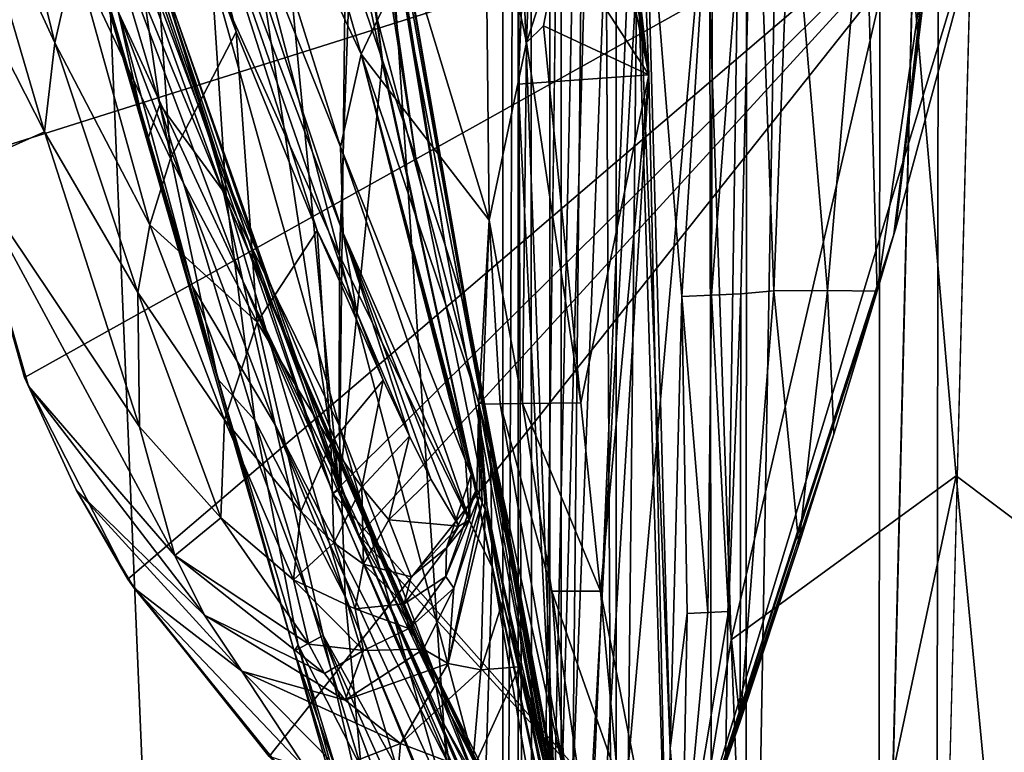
# Model space of a CAD drawing. Header units: metres. Extents: x -1004 to 0, y -808 to 0.
# Tile 5 of 160: x -978 to -926, y -681 to -643. Entities that reach past the tile are written whole.
import ezdxf

# ---------------------------------------------------------------- set-up
doc = ezdxf.new("R2010")
doc.units = ezdxf.units.M

msp = doc.modelspace()

# ---------------------------------------------------------------- linework, layer by layer
at = {"layer": 'None01'}
for points in [[(-951.527527, -65.543846, 163.059708), (-951.527527, -738.401428, 163.059708), (-998.527222, -35.401562, 163.059708)], [(-951.527527, -738.401428, 163.059708), (-968.598267, -746.330383, 163.059708), (-998.527222, -35.401562, 163.059708)], [(-998.527222, -35.401562, 163.059708), (-968.598267, -746.330383, 163.059708), (-998.527222, -789.40155, 163.059708)], [(-998.527222, -789.40155, 2063.059814), (-968.598267, -746.330383, 2063.059814), (-998.527222, -35.401562, 2063.059814)], [(-968.598267, -746.330383, 2063.059814), (-951.527527, -738.401428, 2063.059814), (-998.527222, -35.401562, 2063.059814)], [(-998.527222, -35.401562, 2063.059814), (-951.527527, -738.401428, 2063.059814), (-951.527527, -65.543846, 2063.059814)], [(-951.527527, -65.543846, 163.059708), (-951.527527, -397.134613, 182.490646), (-951.527527, -738.401428, 163.059708)], [(-951.527527, -738.401428, 2063.059814), (-951.527527, -431.996094, 2043.136353), (-951.527527, -65.543846, 2063.059814)], [(-951.527527, -397.134613, 182.490646), (-951.527527, -480.472168, 184.010544), (-951.527527, -738.401428, 163.059708)], [(-951.527527, -499.19046, 2041.009888), (-951.527527, -431.996094, 2043.136353), (-951.527527, -738.401428, 2063.059814)], [(-951.527527, -738.401428, 163.059708), (-951.527527, -480.472168, 184.010544), (-951.527527, -563.606934, 188.996094)], [(-951.527527, -566.275391, 2036.626343), (-951.527527, -499.19046, 2041.009888), (-951.527527, -738.401428, 2063.059814)], [(-947.795166, -563.497253, 188.988068), (-951.527527, -646.323792, 197.421463), (-951.527527, -563.606934, 188.996094)], [(-947.795166, -563.497253, 188.988068), (-944.639099, -645.840881, 197.361221), (-951.527527, -646.323792, 197.421463)], [(-951.527527, -563.606934, 188.996094), (-951.527527, -646.323792, 197.421463), (-951.527527, -738.401428, 163.059708)], [(-947.795166, -563.497253, 188.988068), (-948.576172, -612.36969, 210.92009), (-944.639099, -645.840881, 197.361221)], [(-951.527527, -738.401428, 2063.059814), (-951.527527, -633.17511, 2029.990601), (-951.527527, -566.275391, 2036.626343)], [(-960.606201, -639.366699, 1512.586548), (-958.665649, -645.067505, 1512.568237), (-964.514832, -604.967041, 1459.096313)], [(-964.514832, -604.967041, 1459.096313), (-958.665649, -645.067505, 1512.568237), (-963.091431, -610.634155, 1459.060791)], [(-956.904968, -650.217041, 1512.544556), (-961.813293, -615.869995, 1459.01709), (-963.091431, -610.634155, 1459.060791)], [(-958.665649, -645.067505, 1512.568237), (-956.904968, -650.217041, 1512.544556), (-963.091431, -610.634155, 1459.060791)], [(-969.510803, -611.337646, 1512.606567), (-972.776123, -633.345032, 1563.276367), (-960.934143, -667.659546, 1563.945313)], [(-964.898254, -626.368408, 1512.607178), (-969.510803, -611.337646, 1512.606567), (-960.934143, -667.659546, 1563.945313)], [(-948.576172, -612.36969, 210.92009), (-947.902039, -622.689697, 210.92009), (-944.639099, -645.840881, 197.361221)], [(-955.354187, -654.801208, 1512.515503), (-961.813293, -615.869995, 1459.01709), (-956.904968, -650.217041, 1512.544556)], [(-960.747253, -620.685181, 1458.965454), (-961.813293, -615.869995, 1459.01709), (-955.354187, -654.801208, 1512.515503)], [(-960.747253, -620.685181, 1458.965454), (-954.098267, -658.832458, 1512.481201), (-959.14624, -629.799683, 1467.920044)], [(-954.098267, -658.832458, 1512.481201), (-960.747253, -620.685181, 1458.965454), (-955.354187, -654.801208, 1512.515503)], [(-931.675476, -653.953125, 1606.646362), (-928.046875, -621.450256, 1606.584839), (-929.280518, -634.352417, 1608.069702)], [(-928.046875, -621.450256, 1606.584839), (-931.675476, -653.953125, 1606.646362), (-925.991577, -632.993652, 1606.497559)], [(-944.639099, -645.840881, 197.361221), (-947.902039, -622.689697, 210.92009), (-947.554993, -627.926392, 210.92009)], [(-967.326721, -650.161438, 778.19519), (-976.28186, -623.896606, 778.500488), (-976.252441, -626.565918, 894.239502)], [(-967.326721, -650.161438, 778.19519), (-971.009399, -638.565002, 662.465088), (-976.28186, -623.896606, 778.500488)], [(-976.252441, -626.565918, 894.239502), (-975.024536, -632.662476, 1008.72583), (-967.003357, -652.089233, 893.994568)], [(-967.003357, -652.089233, 893.994568), (-967.326721, -650.161438, 778.19519), (-976.252441, -626.565918, 894.239502)], [(-959.779968, -644.749634, 360.628571), (-965.008484, -626.472046, 359.575378), (-967.677307, -627.920532, 410.180298)], [(-957.290344, -639.504578, 310.319244), (-965.008484, -626.472046, 359.575378), (-959.779968, -644.749634, 360.628571)], [(-960.934143, -667.659546, 1563.945313), (-960.606201, -639.366699, 1512.586548), (-964.898254, -626.368408, 1512.607178)], [(-980.151245, -626.834534, 617.819153), (-981.165466, -632.751831, 617.813843), (-975.905518, -644.156189, 590.671021)], [(-975.905518, -644.156189, 590.671021), (-974.838806, -639.531982, 591.697083), (-980.151245, -626.834534, 617.819153)], [(-968.919739, -629.495605, 461.192139), (-960.861816, -649.630859, 411.25824), (-967.677307, -627.920532, 410.180298)], [(-967.677307, -627.920532, 410.180298), (-960.861816, -649.630859, 411.25824), (-959.779968, -644.749634, 360.628571)], [(-947.554993, -627.926392, 210.92009), (-947.189087, -633.401855, 210.92009), (-944.639099, -645.840881, 197.361221)], [(-977.012878, -628.634338, 1178.83667), (-974.274475, -638.235107, 1235.203735), (-968.649292, -656.974182, 1235.038208)], [(-977.012878, -628.634338, 1178.83667), (-968.649292, -656.974182, 1235.038208), (-972.529846, -642.587585, 1122.275757)], [(-960.2901, -637.743591, 1458.678223), (-960.927856, -655.333496, 1458.262085), (-967.853394, -628.805664, 1403.604004)], [(-967.853394, -628.805664, 1403.604004), (-960.927856, -655.333496, 1458.262085), (-967.657471, -640.404907, 1403.328003)], [(-939.809631, -657.351685, 1867.94043), (-939.126587, -628.654358, 1868.650635), (-941.357483, -657.429688, 1920.960938)], [(-939.126587, -628.654358, 1868.650635), (-941.279907, -631.870117, 1922.515991), (-941.357483, -657.429688, 1920.960938)], [(-939.126587, -628.654358, 1868.650635), (-939.809631, -657.351685, 1867.94043), (-938.07135, -657.20752, 1814.935547)], [(-937.169983, -634.442566, 1814.920776), (-939.126587, -628.654358, 1868.650635), (-938.07135, -657.20752, 1814.935547)], [(-959.903503, -629.25769, 1458.837891), (-952.979858, -665.48053, 1512.396606), (-960.2901, -637.743591, 1458.678223)], [(-959.903503, -629.25769, 1458.837891), (-958.692566, -633.401855, 1467.920044), (-952.979858, -665.48053, 1512.396606)], [(-960.728333, -654.159302, 462.151733), (-968.919739, -629.495605, 461.192139), (-969.405701, -631.225281, 512.541016)], [(-960.728333, -654.159302, 462.151733), (-960.861816, -649.630859, 411.25824), (-968.919739, -629.495605, 461.192139)], [(-952.979858, -665.48053, 1512.396606), (-958.841003, -631.77002, 1467.920044), (-959.14624, -629.799683, 1467.920044)], [(-959.14624, -629.799683, 1467.920044), (-954.098267, -658.832458, 1512.481201), (-952.979858, -665.48053, 1512.396606)], [(-971.178833, -630.678467, 593.749207), (-974.838806, -639.531982, 591.697083), (-969.818359, -650.234192, 565.364502)], [(-966.350769, -643.578613, 568.272339), (-971.178833, -630.678467, 593.749207), (-969.818359, -650.234192, 565.364502)], [(-971.178833, -630.678467, 593.749207), (-966.350769, -643.578613, 568.272339), (-969.405701, -631.225281, 512.541016)], [(-950.612549, -630.952454, 235.594666), (-953.249573, -633.892883, 260.392914), (-951.080811, -644.133484, 260.951233)], [(-949.315674, -638.684143, 235.026352), (-950.612549, -630.952454, 235.594666), (-951.080811, -644.133484, 260.951233)], [(-969.405701, -631.225281, 512.541016), (-966.350769, -643.578613, 568.272339), (-962.091919, -654.026245, 541.598328)], [(-969.405701, -631.225281, 512.541016), (-962.091919, -654.026245, 541.598328), (-960.005554, -658.349731, 513.269653)], [(-960.005554, -658.349731, 513.269653), (-960.728333, -654.159302, 462.151733), (-969.405701, -631.225281, 512.541016)], [(-958.692566, -633.401855, 1467.920044), (-958.841003, -631.77002, 1467.920044), (-952.979858, -665.48053, 1512.396606)], [(-941.279907, -631.870117, 1922.515991), (-944.848633, -633.401611, 2014.920044), (-942.905396, -657.507629, 1973.981445)], [(-941.357483, -657.429688, 1920.960938), (-941.279907, -631.870117, 1922.515991), (-942.905396, -657.507629, 1973.981445)], [(-974.791565, -632.502075, 1291.547119), (-971.043823, -649.308167, 1291.293457), (-974.274475, -638.235107, 1235.203735)], [(-972.475952, -632.964539, 1347.664185), (-970.379028, -647.401733, 1347.356445), (-974.791565, -632.502075, 1291.547119)], [(-974.791565, -632.502075, 1291.547119), (-970.379028, -647.401733, 1347.356445), (-971.043823, -649.308167, 1291.293457)], [(-980.722229, -650.277466, 618.090942), (-981.625488, -638.382324, 618.067261), (-925.99292, -632.988098, 619.524048)], [(-981.583923, -638.74054, 617.808533), (-976.450989, -648.842896, 589.644958), (-981.165466, -632.751831, 617.813843)], [(-981.165466, -632.751831, 617.813843), (-976.450989, -648.842896, 589.644958), (-975.905518, -644.156189, 590.671021)], [(-977.489502, -661.760071, 618.175537), (-980.722229, -650.277466, 618.090942), (-925.99292, -632.988098, 619.524048)], [(-925.99292, -632.988098, 619.524048), (-972.051208, -672.37677, 618.317993), (-977.489502, -661.760071, 618.175537)], [(-975.024536, -632.662476, 1008.72583), (-966.015442, -656.678406, 1008.65741), (-967.003357, -652.089233, 893.994568)], [(-975.024536, -632.662476, 1008.72583), (-972.529846, -642.587585, 1122.275757), (-966.015442, -656.678406, 1008.65741)], [(-961.274902, -667.873474, 1565.597046), (-973.092529, -633.759766, 1565.287598), (-925.992859, -632.987915, 1566.520996)], [(-967.657471, -640.404907, 1403.328003), (-966.879272, -652.168518, 1403.017212), (-972.475952, -632.964539, 1347.664185)], [(-966.879272, -652.168518, 1403.017212), (-970.379028, -647.401733, 1347.356445), (-972.475952, -632.964539, 1347.664185)], [(-964.62561, -681.711304, 618.512451), (-972.051208, -672.37677, 618.317993), (-925.99292, -632.988098, 619.524048)], [(-925.992859, -632.987915, 659.296082), (-970.989502, -638.600281, 660.474365), (-959.90802, -670.063599, 660.184204)], [(-942.899048, -688.625427, 619.08136), (-964.62561, -681.711304, 618.512451), (-925.99292, -632.988098, 619.524048)], [(-961.274902, -667.873474, 1565.597046), (-925.992859, -632.987915, 1566.520996), (-942.899048, -688.625427, 1566.078247)], [(-942.899048, -688.625427, 659.73877), (-925.992859, -632.987915, 659.296082), (-959.90802, -670.063599, 660.184204)], [(-925.992859, -632.987915, 1566.520996), (-931.675476, -653.953125, 1606.646362), (-942.899048, -688.625427, 1566.078247)], [(-925.99292, -632.988098, 619.524048), (-925.992859, -632.987915, 659.296082), (-942.899048, -688.625427, 619.08136)], [(-925.992859, -632.987915, 659.296082), (-942.899048, -688.625427, 659.73877), (-942.899048, -688.625427, 619.08136)], [(-925.992859, -632.987915, 1566.520996), (-925.991577, -632.993652, 1606.497559), (-931.675476, -653.953125, 1606.646362)], [(-972.776123, -633.345032, 1563.276367), (-973.092529, -633.759766, 1565.287598), (-961.274902, -667.873474, 1565.597046)], [(-960.934143, -667.659546, 1563.945313), (-972.776123, -633.345032, 1563.276367), (-961.274902, -667.873474, 1565.597046)], [(-951.189087, -728.401428, 2016.598511), (-948.653198, -709.406738, 2019.643311), (-951.527527, -633.17511, 2029.990601)], [(-948.653198, -709.406738, 2019.643311), (-945.439331, -633.17511, 2029.990601), (-951.527527, -633.17511, 2029.990601)], [(-951.189087, -728.401428, 2016.598511), (-951.527527, -633.17511, 2029.990601), (-951.527527, -738.401428, 2063.059814)], [(-944.639099, -645.840881, 197.361221), (-947.189087, -633.401855, 210.92009), (-949.315674, -638.684143, 235.026352)], [(-948.653198, -709.406738, 2019.643311), (-943.677856, -690.860596, 2022.436035), (-945.439331, -633.17511, 2029.990601)], [(-943.677856, -690.860596, 2022.436035), (-943.516113, -681.258606, 2023.812134), (-945.439331, -633.17511, 2029.990601)], [(-943.516113, -681.258606, 2023.812134), (-944.848633, -633.401611, 2014.920044), (-945.439331, -633.17511, 2029.990601)], [(-942.905396, -657.507629, 1973.981445), (-944.848633, -633.401611, 2014.920044), (-943.516113, -681.258606, 2023.812134)], [(-953.249573, -633.892883, 260.392914), (-957.290344, -639.504578, 310.319244), (-953.047791, -653.476379, 308.325165)], [(-951.080811, -644.133484, 260.951233), (-953.249573, -633.892883, 260.392914), (-953.047791, -653.476379, 308.325165)], [(-935.248352, -657.187317, 1712.220581), (-937.169983, -634.442566, 1814.920776), (-938.07135, -657.20752, 1814.935547)], [(-933.284241, -634.399109, 1712.911987), (-937.169983, -634.442566, 1814.920776), (-935.248352, -657.187317, 1712.220581)], [(-932.637024, -657.226501, 1622.876831), (-933.284241, -634.399109, 1712.911987), (-935.248352, -657.187317, 1712.220581)], [(-929.280518, -634.352417, 1608.069702), (-933.284241, -634.399109, 1712.911987), (-932.637024, -657.226501, 1622.876831)], [(-931.75885, -654.239685, 1608.008789), (-929.280518, -634.352417, 1608.069702), (-932.637024, -657.226501, 1622.876831)], [(-931.75885, -654.239685, 1608.008789), (-931.675476, -653.953125, 1606.646362), (-929.280518, -634.352417, 1608.069702)], [(-960.2901, -637.743591, 1458.678223), (-952.88678, -671.749207, 1512.290527), (-960.927856, -655.333496, 1458.262085)], [(-952.979858, -665.48053, 1512.396606), (-952.88678, -671.749207, 1512.290527), (-960.2901, -637.743591, 1458.678223)], [(-981.583923, -638.74054, 617.808533), (-980.616516, -650.692871, 617.797913), (-976.450989, -648.842896, 589.644958)], [(-974.274475, -638.235107, 1235.203735), (-971.043823, -649.308167, 1291.293457), (-968.649292, -656.974182, 1235.038208)], [(-959.896423, -670.059692, 661.839905), (-971.009399, -638.565002, 662.465088), (-967.326721, -650.161438, 778.19519)], [(-971.009399, -638.565002, 662.465088), (-959.90802, -670.063599, 660.184204), (-970.989502, -638.600281, 660.474365)], [(-971.009399, -638.565002, 662.465088), (-959.896423, -670.059692, 661.839905), (-959.90802, -670.063599, 660.184204)], [(-949.315674, -638.684143, 235.026352), (-951.080811, -644.133484, 260.951233), (-950.188721, -643.251221, 249.253937)], [(-950.188721, -643.251221, 249.253937), (-944.639099, -645.840881, 197.361221), (-949.315674, -638.684143, 235.026352)], [(-970.897888, -653.731262, 563.910645), (-974.838806, -639.531982, 591.697083), (-975.905518, -644.156189, 590.671021)], [(-969.818359, -650.234192, 565.364502), (-974.838806, -639.531982, 591.697083), (-970.897888, -653.731262, 563.910645)], [(-958.665649, -645.067505, 1512.568237), (-960.606201, -639.366699, 1512.586548), (-960.934143, -667.659546, 1563.945313)], [(-953.047791, -653.476379, 308.325165), (-957.290344, -639.504578, 310.319244), (-959.779968, -644.749634, 360.628571)], [(-960.927856, -655.333496, 1458.262085), (-960.946777, -664.295898, 1458.005737), (-967.657471, -640.404907, 1403.328003)], [(-967.657471, -640.404907, 1403.328003), (-960.946777, -664.295898, 1458.005737), (-966.879272, -652.168518, 1403.017212)], [(-972.529846, -642.587585, 1122.275757), (-968.649292, -656.974182, 1235.038208), (-964.307617, -664.25415, 1122.27124)], [(-972.529846, -642.587585, 1122.275757), (-964.307617, -664.25415, 1122.27124), (-966.015442, -656.678406, 1008.65741)], [(-951.080811, -644.133484, 260.951233), (-948.232117, -663.093506, 251.522186), (-950.188721, -643.251221, 249.253937)], [(-948.232117, -663.093506, 251.522186), (-944.639099, -645.840881, 197.361221), (-950.188721, -643.251221, 249.253937)], [(-966.350769, -643.578613, 568.272339), (-969.818359, -650.234192, 565.364502), (-965.260132, -658.841492, 538.797058)], [(-962.091919, -654.026245, 541.598328), (-966.350769, -643.578613, 568.272339), (-965.260132, -658.841492, 538.797058)], [(-975.905518, -644.156189, 590.671021), (-976.450989, -648.842896, 589.644958), (-971.53064, -657.281921, 562.456726)], [(-971.53064, -657.281921, 562.456726), (-970.897888, -653.731262, 563.910645), (-975.905518, -644.156189, 590.671021)], [(-953.047791, -653.476379, 308.325165), (-951.293823, -663.125183, 303.663177), (-951.080811, -644.133484, 260.951233)], [(-951.293823, -663.125183, 303.663177), (-948.232117, -663.093506, 251.522186), (-951.080811, -644.133484, 260.951233)], [(-960.861816, -649.630859, 411.25824), (-954.292175, -666.131714, 399.004181), (-959.779968, -644.749634, 360.628571)], [(-959.779968, -644.749634, 360.628571), (-954.292175, -666.131714, 399.004181), (-953.998901, -666.872253, 398.88089)], [(-953.998901, -666.872253, 398.88089), (-953.704407, -667.612244, 398.75766), (-959.779968, -644.749634, 360.628571)], [(-953.704407, -667.612244, 398.75766), (-953.59198, -663.07251, 361.776978), (-959.779968, -644.749634, 360.628571)], [(-959.779968, -644.749634, 360.628571), (-953.59198, -663.07251, 361.776978), (-953.047791, -653.476379, 308.325165)], [(-946.612183, -700.590332, 1564.714233), (-958.665649, -645.067505, 1512.568237), (-960.934143, -667.659546, 1563.945313)], [(-956.904968, -650.217041, 1512.544556), (-958.665649, -645.067505, 1512.568237), (-946.612183, -700.590332, 1564.714233)], [(-944.639099, -645.840881, 197.361221), (-948.409241, -708.203186, 206.010223), (-951.527527, -646.323792, 197.421463)], [(-944.639099, -645.840881, 197.361221), (-943.677307, -690.858948, 203.403824), (-948.409241, -708.203186, 206.010223)], [(-947.187073, -672.998535, 252.723526), (-944.639099, -645.840881, 197.361221), (-948.232117, -663.093506, 251.522186)], [(-943.677307, -690.858948, 203.403824), (-944.639099, -645.840881, 197.361221), (-947.187073, -672.998535, 252.723526)], [(-951.527527, -646.323792, 197.421463), (-948.409241, -708.203186, 206.010223), (-951.527527, -728.401428, 209.241592)], [(-951.527527, -738.401428, 163.059708), (-951.527527, -646.323792, 197.421463), (-951.527527, -728.401428, 209.241592)], [(-970.379028, -647.401733, 1347.356445), (-967.319641, -661.850159, 1347.017578), (-971.043823, -649.308167, 1291.293457)], [(-966.879272, -652.168518, 1403.017212), (-965.372192, -664.015198, 1402.671875), (-970.379028, -647.401733, 1347.356445)], [(-965.372192, -664.015198, 1402.671875), (-967.319641, -661.850159, 1347.017578), (-970.379028, -647.401733, 1347.356445)], [(-980.616516, -650.692871, 617.797913), (-971.442749, -664.364319, 559.548889), (-976.450989, -648.842896, 589.644958)], [(-976.450989, -648.842896, 589.644958), (-971.442749, -664.364319, 559.548889), (-971.53064, -657.281921, 562.456726)], [(-968.649292, -656.974182, 1235.038208), (-971.043823, -649.308167, 1291.293457), (-963.306763, -676.157349, 1346.647705)], [(-971.043823, -649.308167, 1291.293457), (-967.319641, -661.850159, 1347.017578), (-963.306763, -676.157349, 1346.647705)], [(-954.077576, -669.249573, 427.795532), (-960.861816, -649.630859, 411.25824), (-960.728333, -654.159302, 462.151733)], [(-954.077576, -669.249573, 427.795532), (-954.292175, -666.131714, 399.004181), (-960.861816, -649.630859, 411.25824)], [(-980.722229, -650.277466, 618.090942), (-977.489502, -661.760071, 618.175537), (-980.616516, -650.692871, 617.797913)], [(-965.260132, -658.841492, 538.797058), (-969.818359, -650.234192, 565.364502), (-970.897888, -653.731262, 563.910645)], [(-956.806335, -675.572998, 777.866516), (-967.326721, -650.161438, 778.19519), (-967.003357, -652.089233, 893.994568)], [(-956.806335, -675.572998, 777.866516), (-959.896423, -670.059692, 661.839905), (-967.326721, -650.161438, 778.19519)], [(-946.612183, -700.590332, 1564.714233), (-955.354187, -654.801208, 1512.515503), (-956.904968, -650.217041, 1512.544556)], [(-980.616516, -650.692871, 617.797913), (-977.489502, -661.760071, 618.175537), (-977.288513, -662.213074, 617.787292)], [(-980.616516, -650.692871, 617.797913), (-977.288513, -662.213074, 617.787292), (-969.584351, -671.12262, 556.641113)], [(-969.584351, -671.12262, 556.641113), (-971.442749, -664.364319, 559.548889), (-980.616516, -650.692871, 617.797913)], [(-967.003357, -652.089233, 893.994568), (-966.015442, -656.678406, 1008.65741), (-955.844055, -678.053772, 951.293335)], [(-956.177002, -676.745911, 893.730957), (-956.806335, -675.572998, 777.866516), (-967.003357, -652.089233, 893.994568)], [(-956.177002, -676.745911, 893.730957), (-967.003357, -652.089233, 893.994568), (-955.844055, -678.053772, 951.293335)], [(-960.946777, -664.295898, 1458.005737), (-960.618042, -673.289856, 1457.717163), (-966.879272, -652.168518, 1403.017212)], [(-966.879272, -652.168518, 1403.017212), (-960.618042, -673.289856, 1457.717163), (-965.372192, -664.015198, 1402.671875)], [(-966.965515, -663.983398, 535.995789), (-970.897888, -653.731262, 563.910645), (-971.53064, -657.281921, 562.456726)], [(-966.965515, -663.983398, 535.995789), (-965.260132, -658.841492, 538.797058), (-970.897888, -653.731262, 563.910645)], [(-953.047791, -653.476379, 308.325165), (-953.59198, -663.07251, 361.776978), (-953.399231, -663.156921, 355.932312)], [(-953.399231, -663.156921, 355.932312), (-952.46637, -663.141052, 329.784302), (-953.047791, -653.476379, 308.325165)], [(-952.46637, -663.141052, 329.784302), (-951.293823, -663.125183, 303.663177), (-953.047791, -653.476379, 308.325165)], [(-962.091919, -654.026245, 541.598328), (-965.260132, -658.841492, 538.797058), (-961.375854, -665.22583, 511.794922)], [(-958.624634, -661.905945, 513.945679), (-962.091919, -654.026245, 541.598328), (-961.375854, -665.22583, 511.794922)], [(-962.091919, -654.026245, 541.598328), (-958.624634, -661.905945, 513.945679), (-960.005554, -658.349731, 513.269653)], [(-960.005554, -658.349731, 513.269653), (-957.238647, -664.849792, 499.830414), (-960.728333, -654.159302, 462.151733)], [(-957.238647, -664.849792, 499.830414), (-956.110413, -667.115112, 485.568085), (-960.728333, -654.159302, 462.151733)], [(-960.728333, -654.159302, 462.151733), (-956.110413, -667.115112, 485.568085), (-954.642029, -669.576721, 456.749329)], [(-954.642029, -669.576721, 456.749329), (-954.077576, -669.249573, 427.795532), (-960.728333, -654.159302, 462.151733)], [(-931.675476, -653.953125, 1606.646362), (-931.75885, -654.239685, 1608.008789), (-942.899048, -688.625427, 1566.078247)], [(-942.899048, -688.625427, 1566.078247), (-931.75885, -654.239685, 1608.008789), (-932.637024, -657.226501, 1622.876831)], [(-954.098267, -658.832458, 1512.481201), (-955.354187, -654.801208, 1512.515503), (-946.612183, -700.590332, 1564.714233)], [(-960.927856, -655.333496, 1458.262085), (-953.270447, -684.170044, 1512.014526), (-960.946777, -664.295898, 1458.005737)], [(-952.88678, -671.749207, 1512.290527), (-953.270447, -684.170044, 1512.014526), (-960.927856, -655.333496, 1458.262085)], [(-966.015442, -656.678406, 1008.65741), (-955.494446, -679.871033, 1008.583862), (-955.844055, -678.053772, 951.293335)], [(-964.307617, -664.25415, 1122.27124), (-955.122192, -682.231812, 1065.581543), (-966.015442, -656.678406, 1008.65741)], [(-966.015442, -656.678406, 1008.65741), (-955.122192, -682.231812, 1065.581543), (-955.494446, -679.871033, 1008.583862)], [(-967.170715, -669.154297, 533.19458), (-966.965515, -663.983398, 535.995789), (-971.53064, -657.281921, 562.456726)], [(-971.442749, -664.364319, 559.548889), (-967.170715, -669.154297, 533.19458), (-971.53064, -657.281921, 562.456726)], [(-968.649292, -656.974182, 1235.038208), (-961.78363, -675.329529, 1234.858765), (-964.307617, -664.25415, 1122.27124)], [(-968.649292, -656.974182, 1235.038208), (-963.306763, -676.157349, 1346.647705), (-961.78363, -675.329529, 1234.858765)], [(-932.637024, -657.226501, 1622.876831), (-934.920471, -664.736145, 1667.1698), (-942.899048, -688.625427, 1566.078247)], [(-939.809631, -657.351685, 1867.94043), (-941.357483, -657.429688, 1920.960938), (-940.450378, -674.082642, 1867.387207)], [(-939.809631, -657.351685, 1867.94043), (-940.450378, -674.082642, 1867.387207), (-939.841003, -679.857422, 1814.920044)], [(-939.841003, -679.857422, 1814.920044), (-936.753723, -670.556824, 1711.783569), (-938.07135, -657.20752, 1814.935547)], [(-938.07135, -657.20752, 1814.935547), (-939.809631, -657.351685, 1867.94043), (-939.841003, -679.857422, 1814.920044)], [(-936.753723, -670.556824, 1711.783569), (-935.248352, -657.187317, 1712.220581), (-938.07135, -657.20752, 1814.935547)], [(-936.753723, -670.556824, 1711.783569), (-934.920471, -664.736145, 1667.1698), (-935.248352, -657.187317, 1712.220581)], [(-934.920471, -664.736145, 1667.1698), (-932.637024, -657.226501, 1622.876831), (-935.248352, -657.187317, 1712.220581)], [(-942.633545, -674.181274, 1972.321899), (-942.905396, -657.507629, 1973.981445), (-943.516113, -681.258606, 2023.812134)], [(-941.357483, -657.429688, 1920.960938), (-942.905396, -657.507629, 1973.981445), (-941.541931, -674.131958, 1919.854614)], [(-941.541931, -674.131958, 1919.854614), (-942.905396, -657.507629, 1973.981445), (-942.633545, -674.181274, 1972.321899)], [(-941.357483, -657.429688, 1920.960938), (-941.541931, -674.131958, 1919.854614), (-940.450378, -674.082642, 1867.387207)], [(-960.005554, -658.349731, 513.269653), (-958.624634, -661.905945, 513.945679), (-957.238647, -664.849792, 499.830414)], [(-965.260132, -658.841492, 538.797058), (-966.965515, -663.983398, 535.995789), (-962.956787, -668.807068, 509.644165)], [(-961.375854, -665.22583, 511.794922), (-965.260132, -658.841492, 538.797058), (-962.956787, -668.807068, 509.644165)], [(-952.979858, -665.48053, 1512.396606), (-954.098267, -658.832458, 1512.481201), (-946.407166, -699.794678, 1559.246582)], [(-946.407166, -699.794678, 1559.246582), (-954.098267, -658.832458, 1512.481201), (-946.612183, -700.590332, 1564.714233)], [(-977.489502, -661.760071, 618.175537), (-974.777161, -667.665649, 617.781982), (-977.288513, -662.213074, 617.787292)], [(-977.489502, -661.760071, 618.175537), (-972.051208, -672.37677, 618.317993), (-974.777161, -667.665649, 617.781982)], [(-963.306763, -676.157349, 1346.647705), (-967.319641, -661.850159, 1347.017578), (-963.103943, -675.841675, 1402.291626)], [(-967.319641, -661.850159, 1347.017578), (-965.372192, -664.015198, 1402.671875), (-963.103943, -675.841675, 1402.291626)], [(-958.624634, -661.905945, 513.945679), (-961.375854, -665.22583, 511.794922), (-959.738037, -667.538452, 498.041168)], [(-957.238647, -664.849792, 499.830414), (-958.624634, -661.905945, 513.945679), (-959.738037, -667.538452, 498.041168)], [(-977.288513, -662.213074, 617.787292), (-974.777161, -667.665649, 617.781982), (-968.019592, -674.271118, 555.187195)], [(-977.288513, -662.213074, 617.787292), (-968.019592, -674.271118, 555.187195), (-969.584351, -671.12262, 556.641113)], [(-953.704407, -667.612244, 398.75766), (-953.556702, -667.982056, 398.696106), (-953.59198, -663.07251, 361.776978)], [(-953.556702, -667.982056, 398.696106), (-953.408691, -668.351807, 398.634521), (-953.59198, -663.07251, 361.776978)], [(-953.59198, -663.07251, 361.776978), (-953.408691, -668.351807, 398.634521), (-953.260315, -668.721375, 398.572998)], [(-953.260315, -668.721375, 398.572998), (-953.111694, -669.09082, 398.511475), (-953.59198, -663.07251, 361.776978)], [(-953.59198, -663.07251, 361.776978), (-949.596497, -682.852905, 357.744537), (-953.399231, -663.156921, 355.932312)], [(-949.596497, -682.852905, 357.744537), (-953.59198, -663.07251, 361.776978), (-949.964111, -682.841614, 383.739746)], [(-953.59198, -663.07251, 361.776978), (-953.111694, -669.09082, 398.511475), (-949.964111, -682.841614, 383.739746)], [(-949.044067, -682.864197, 331.766052), (-952.46637, -663.141052, 329.784302), (-953.399231, -663.156921, 355.932312)], [(-949.596497, -682.852905, 357.744537), (-949.044067, -682.864197, 331.766052), (-953.399231, -663.156921, 355.932312)], [(-949.753967, -673.005188, 304.715729), (-951.293823, -663.125183, 303.663177), (-952.46637, -663.141052, 329.784302)], [(-952.46637, -663.141052, 329.784302), (-949.044067, -682.864197, 331.766052), (-949.753967, -673.005188, 304.715729)], [(-948.232117, -663.093506, 251.522186), (-951.293823, -663.125183, 303.663177), (-947.187073, -672.998535, 252.723526)], [(-947.187073, -672.998535, 252.723526), (-951.293823, -663.125183, 303.663177), (-949.753967, -673.005188, 304.715729)], [(-963.337463, -672.411438, 507.493408), (-966.965515, -663.983398, 535.995789), (-967.170715, -669.154297, 533.19458)], [(-962.956787, -668.807068, 509.644165), (-966.965515, -663.983398, 535.995789), (-963.337463, -672.411438, 507.493408)], [(-963.103943, -675.841675, 1402.291626), (-965.372192, -664.015198, 1402.671875), (-959.78009, -682.287231, 1457.396484)], [(-965.372192, -664.015198, 1402.671875), (-960.618042, -673.289856, 1457.717163), (-959.78009, -682.287231, 1457.396484)], [(-969.584351, -671.12262, 556.641113), (-967.170715, -669.154297, 533.19458), (-971.442749, -664.364319, 559.548889)], [(-964.307617, -664.25415, 1122.27124), (-961.78363, -675.329529, 1234.858765), (-954.270203, -688.800415, 1178.625977)], [(-964.307617, -664.25415, 1122.27124), (-954.717285, -685.191345, 1122.266479), (-955.122192, -682.231812, 1065.581543)], [(-964.307617, -664.25415, 1122.27124), (-954.270203, -688.800415, 1178.625977), (-954.717285, -685.191345, 1122.266479)], [(-953.270447, -684.170044, 1512.014526), (-953.534363, -690.252319, 1511.844482), (-960.946777, -664.295898, 1458.005737)], [(-960.946777, -664.295898, 1458.005737), (-953.534363, -690.252319, 1511.844482), (-960.618042, -673.289856, 1457.717163)], [(-957.238647, -664.849792, 499.830414), (-959.738037, -667.538452, 498.041168), (-958.326172, -669.251099, 484.151367)], [(-956.110413, -667.115112, 485.568085), (-957.238647, -664.849792, 499.830414), (-958.326172, -669.251099, 484.151367)], [(-934.920471, -664.736145, 1667.1698), (-936.753723, -670.556824, 1711.783569), (-942.899048, -688.625427, 1566.078247)], [(-961.375854, -665.22583, 511.794922), (-962.956787, -668.807068, 509.644165), (-961.213379, -670.45575, 496.251923)], [(-959.738037, -667.538452, 498.041168), (-961.375854, -665.22583, 511.794922), (-961.213379, -670.45575, 496.251923)], [(-952.88678, -671.749207, 1512.290527), (-952.979858, -665.48053, 1512.396606), (-946.677368, -700.730286, 1553.473877)], [(-946.677368, -700.730286, 1553.473877), (-952.979858, -665.48053, 1512.396606), (-946.407166, -699.794678, 1559.246582)], [(-953.998901, -666.872253, 398.88089), (-954.292175, -666.131714, 399.004181), (-954.077576, -669.249573, 427.795532)], [(-958.326172, -669.251099, 484.151367), (-954.642029, -669.576721, 456.749329), (-956.110413, -667.115112, 485.568085)], [(-953.704407, -667.612244, 398.75766), (-953.998901, -666.872253, 398.88089), (-955.293823, -670.727905, 427.716797)], [(-955.293823, -670.727905, 427.716797), (-953.998901, -666.872253, 398.88089), (-954.077576, -669.249573, 427.795532)], [(-972.051208, -672.37677, 618.317993), (-971.733337, -672.839966, 617.776672), (-974.777161, -667.665649, 617.781982)], [(-971.733337, -672.839966, 617.776672), (-966.05542, -677.210876, 553.733276), (-974.777161, -667.665649, 617.781982)], [(-974.777161, -667.665649, 617.781982), (-966.05542, -677.210876, 553.733276), (-968.019592, -674.271118, 555.187195)], [(-960.934143, -667.659546, 1563.945313), (-961.274902, -667.873474, 1565.597046), (-946.693665, -700.899658, 1565.978882)], [(-959.738037, -667.538452, 498.041168), (-961.213379, -670.45575, 496.251923), (-959.664063, -671.583069, 482.73465)], [(-946.612183, -700.590332, 1564.714233), (-960.934143, -667.659546, 1563.945313), (-946.693665, -700.899658, 1565.978882)], [(-958.326172, -669.251099, 484.151367), (-959.738037, -667.538452, 498.041168), (-959.664063, -671.583069, 482.73465)], [(-953.556702, -667.982056, 398.696106), (-953.704407, -667.612244, 398.75766), (-955.321289, -672.228699, 427.638123)], [(-955.321289, -672.228699, 427.638123), (-953.704407, -667.612244, 398.75766), (-955.293823, -670.727905, 427.716797)], [(-946.693665, -700.899658, 1565.978882), (-961.274902, -667.873474, 1565.597046), (-942.899048, -688.625427, 1566.078247)], [(-954.908691, -672.840271, 427.598785), (-953.556702, -667.982056, 398.696106), (-955.321289, -672.228699, 427.638123)], [(-953.408691, -668.351807, 398.634521), (-953.556702, -667.982056, 398.696106), (-954.908691, -672.840271, 427.598785)], [(-953.260315, -668.721375, 398.572998), (-953.408691, -668.351807, 398.634521), (-955.206787, -676.816101, 452.971344)], [(-955.206787, -676.816101, 452.971344), (-953.408691, -668.351807, 398.634521), (-954.908691, -672.840271, 427.598785)], [(-953.49292, -677.1474, 452.341736), (-953.260315, -668.721375, 398.572998), (-955.206787, -676.816101, 452.971344)], [(-952.325378, -673.507446, 427.480957), (-953.260315, -668.721375, 398.572998), (-953.49292, -677.1474, 452.341736)], [(-952.325378, -673.507446, 427.480957), (-953.111694, -669.09082, 398.511475), (-953.260315, -668.721375, 398.572998)], [(-962.53772, -675.799683, 505.342682), (-967.170715, -669.154297, 533.19458), (-969.584351, -671.12262, 556.641113)], [(-962.53772, -675.799683, 505.342682), (-963.337463, -672.411438, 507.493408), (-967.170715, -669.154297, 533.19458)], [(-961.213379, -670.45575, 496.251923), (-962.956787, -668.807068, 509.644165), (-963.337463, -672.411438, 507.493408)], [(-959.664063, -671.583069, 482.73465), (-957.149719, -672.254456, 455.489929), (-958.326172, -669.251099, 484.151367)], [(-957.149719, -672.254456, 455.489929), (-954.642029, -669.576721, 456.749329), (-958.326172, -669.251099, 484.151367)], [(-954.077576, -669.249573, 427.795532), (-954.642029, -669.576721, 456.749329), (-955.293823, -670.727905, 427.716797)], [(-949.964111, -682.841614, 383.739746), (-953.111694, -669.09082, 398.511475), (-950.146667, -682.830322, 409.74765)], [(-953.111694, -669.09082, 398.511475), (-952.325378, -673.507446, 427.480957), (-950.146667, -682.830322, 409.74765)], [(-954.642029, -669.576721, 456.749329), (-957.149719, -672.254456, 455.489929), (-955.293823, -670.727905, 427.716797)], [(-959.896423, -670.059692, 661.839905), (-946.632263, -700.666199, 659.836548), (-959.90802, -670.063599, 660.184204)], [(-946.632263, -700.666199, 659.836548), (-942.899048, -688.625427, 659.73877), (-959.90802, -670.063599, 660.184204)], [(-946.624451, -700.636597, 661.125916), (-959.896423, -670.059692, 661.839905), (-956.806335, -675.572998, 777.866516)], [(-959.896423, -670.059692, 661.839905), (-946.624451, -700.636597, 661.125916), (-946.632263, -700.666199, 659.836548)], [(-961.213379, -670.45575, 496.251923), (-963.337463, -672.411438, 507.493408), (-960.101746, -673.932373, 481.317932)], [(-959.664063, -671.583069, 482.73465), (-961.213379, -670.45575, 496.251923), (-960.101746, -673.932373, 481.317932)], [(-955.293823, -670.727905, 427.716797), (-957.149719, -672.254456, 455.489929), (-957.510681, -673.670105, 454.86026)], [(-955.321289, -672.228699, 427.638123), (-955.293823, -670.727905, 427.716797), (-957.510681, -673.670105, 454.86026)], [(-942.899048, -688.625427, 1566.078247), (-936.753723, -670.556824, 1711.783569), (-939.841003, -679.857422, 1814.920044)], [(-969.584351, -671.12262, 556.641113), (-968.019592, -674.271118, 555.187195), (-961.714111, -677.340027, 504.267303)], [(-961.714111, -677.340027, 504.267303), (-962.53772, -675.799683, 505.342682), (-969.584351, -671.12262, 556.641113)], [(-960.101746, -673.932373, 481.317932), (-957.510681, -673.670105, 454.86026), (-959.664063, -671.583069, 482.73465)], [(-957.510681, -673.670105, 454.86026), (-957.149719, -672.254456, 455.489929), (-959.664063, -671.583069, 482.73465)], [(-953.270447, -684.170044, 1512.014526), (-952.88678, -671.749207, 1512.290527), (-947.374695, -703.647888, 1548.794556)], [(-947.374695, -703.647888, 1548.794556), (-952.88678, -671.749207, 1512.290527), (-946.677368, -700.730286, 1553.473877)], [(-964.62561, -681.711304, 618.512451), (-964.173157, -682.148071, 617.766052), (-972.051208, -672.37677, 618.317993)], [(-964.173157, -682.148071, 617.766052), (-971.733337, -672.839966, 617.776672), (-972.051208, -672.37677, 618.317993)], [(-959.654053, -676.119507, 479.901245), (-963.337463, -672.411438, 507.493408), (-962.53772, -675.799683, 505.342682)], [(-960.101746, -673.932373, 481.317932), (-963.337463, -672.411438, 507.493408), (-959.654053, -676.119507, 479.901245)], [(-957.28125, -674.977661, 454.230621), (-955.321289, -672.228699, 427.638123), (-957.510681, -673.670105, 454.86026)], [(-954.908691, -672.840271, 427.598785), (-955.321289, -672.228699, 427.638123), (-957.28125, -674.977661, 454.230621)], [(-971.733337, -672.839966, 617.776672), (-964.173157, -682.148071, 617.766052), (-962.65033, -682.397217, 581.436523)], [(-971.733337, -672.839966, 617.776672), (-962.65033, -682.397217, 581.436523), (-966.05542, -677.210876, 553.733276)], [(-956.494751, -676.061768, 453.600983), (-954.908691, -672.840271, 427.598785), (-957.28125, -674.977661, 454.230621)], [(-956.494751, -676.061768, 453.600983), (-955.206787, -676.816101, 452.971344), (-954.908691, -672.840271, 427.598785)], [(-959.78009, -682.287231, 1457.396484), (-960.618042, -673.289856, 1457.717163), (-953.710083, -696.228516, 1511.653198)], [(-960.618042, -673.289856, 1457.717163), (-953.534363, -690.252319, 1511.844482), (-953.710083, -696.228516, 1511.653198)], [(-946.282654, -682.898132, 253.970428), (-947.187073, -672.998535, 252.723526), (-949.753967, -673.005188, 304.715729)], [(-949.044067, -682.864197, 331.766052), (-948.307312, -682.875488, 305.808197), (-949.753967, -673.005188, 304.715729)], [(-949.753967, -673.005188, 304.715729), (-948.307312, -682.875488, 305.808197), (-946.282654, -682.898132, 253.970428)], [(-946.282654, -682.898132, 253.970428), (-943.677307, -690.858948, 203.403824), (-947.187073, -672.998535, 252.723526)], [(-957.28125, -674.977661, 454.230621), (-957.510681, -673.670105, 454.86026), (-960.101746, -673.932373, 481.317932)], [(-959.654053, -676.119507, 479.901245), (-957.28125, -674.977661, 454.230621), (-960.101746, -673.932373, 481.317932)], [(-951.446167, -676.979736, 451.712158), (-952.325378, -673.507446, 427.480957), (-953.49292, -677.1474, 452.341736)], [(-950.146667, -682.830322, 409.74765), (-952.325378, -673.507446, 427.480957), (-951.446167, -676.979736, 451.712158)], [(-966.05542, -677.210876, 553.733276), (-960.624146, -678.741211, 503.191956), (-968.019592, -674.271118, 555.187195)], [(-968.019592, -674.271118, 555.187195), (-960.624146, -678.741211, 503.191956), (-961.714111, -677.340027, 504.267303)], [(-942.899048, -688.625427, 1970.921509), (-942.633545, -674.181274, 1972.321899), (-943.516113, -681.258606, 2023.812134)], [(-939.841003, -679.857422, 1814.920044), (-940.450378, -674.082642, 1867.387207), (-942.899048, -688.625427, 1970.921509)], [(-940.450378, -674.082642, 1867.387207), (-941.541931, -674.131958, 1919.854614), (-942.899048, -688.625427, 1970.921509)], [(-942.899048, -688.625427, 1970.921509), (-941.541931, -674.131958, 1919.854614), (-942.633545, -674.181274, 1972.321899)], [(-956.494751, -676.061768, 453.600983), (-957.28125, -674.977661, 454.230621), (-959.654053, -676.119507, 479.901245)], [(-963.306763, -676.157349, 1346.647705), (-958.381897, -690.17627, 1346.246948), (-961.78363, -675.329529, 1234.858765)], [(-954.270203, -688.800415, 1178.625977), (-961.78363, -675.329529, 1234.858765), (-953.773865, -693.090149, 1234.665405)], [(-953.773865, -693.090149, 1234.665405), (-961.78363, -675.329529, 1234.858765), (-953.223389, -698.080811, 1290.392456)], [(-961.78363, -675.329529, 1234.858765), (-958.381897, -690.17627, 1346.246948), (-953.223389, -698.080811, 1290.392456)], [(-963.103943, -675.841675, 1402.291626), (-956.502563, -700.071106, 1456.658325), (-963.306763, -676.157349, 1346.647705)], [(-959.78009, -682.287231, 1457.396484), (-958.404602, -691.234192, 1457.043457), (-963.103943, -675.841675, 1402.291626)], [(-958.404602, -691.234192, 1457.043457), (-956.502563, -700.071106, 1456.658325), (-963.103943, -675.841675, 1402.291626)], [(-961.714111, -677.340027, 504.267303), (-959.654053, -676.119507, 479.901245), (-962.53772, -675.799683, 505.342682)], [(-945.971008, -698.243713, 820.149719), (-956.806335, -675.572998, 777.866516), (-956.177002, -676.745911, 893.730957)], [(-945.971008, -698.243713, 820.149719), (-946.624451, -700.636597, 661.125916), (-956.806335, -675.572998, 777.866516)], [(-956.502563, -700.071106, 1456.658325), (-956.349731, -699.008118, 1401.427246), (-963.306763, -676.157349, 1346.647705)], [(-963.306763, -676.157349, 1346.647705), (-956.349731, -699.008118, 1401.427246), (-958.381897, -690.17627, 1346.246948)], [(-960.624146, -678.741211, 503.191956), (-959.654053, -676.119507, 479.901245), (-961.714111, -677.340027, 504.267303)], [(-955.206787, -676.816101, 452.971344), (-956.494751, -676.061768, 453.600983), (-960.624146, -678.741211, 503.191956)], [(-960.624146, -678.741211, 503.191956), (-956.494751, -676.061768, 453.600983), (-959.654053, -676.119507, 479.901245)], [(-957.708008, -681.023315, 501.041229), (-955.206787, -676.816101, 452.971344), (-960.624146, -678.741211, 503.191956)], [(-953.49292, -677.1474, 452.341736), (-955.206787, -676.816101, 452.971344), (-957.708008, -681.023315, 501.041229)], [(-950.236023, -688.641968, 893.592224), (-945.971008, -698.243713, 820.149719), (-956.177002, -676.745911, 893.730957)], [(-950.236023, -688.641968, 893.592224), (-956.177002, -676.745911, 893.730957), (-955.844055, -678.053772, 951.293335)], [(-949.507141, -682.897644, 496.739838), (-951.446167, -676.979736, 451.712158), (-953.940308, -682.45929, 498.890533)], [(-951.446167, -676.979736, 451.712158), (-953.49292, -677.1474, 452.341736), (-953.940308, -682.45929, 498.890533)], [(-950.146667, -682.830322, 409.74765), (-951.446167, -676.979736, 451.712158), (-949.955383, -682.807739, 461.785583)], [(-949.955383, -682.807739, 461.785583), (-951.446167, -676.979736, 451.712158), (-949.644409, -682.796448, 487.807983)], [(-951.446167, -676.979736, 451.712158), (-949.507141, -682.897644, 496.739838), (-949.644409, -682.796448, 487.807983)], [(-961.022766, -682.310059, 550.8255), (-957.708008, -681.023315, 501.041229), (-966.05542, -677.210876, 553.733276)], [(-957.708008, -681.023315, 501.041229), (-960.624146, -678.741211, 503.191956), (-966.05542, -677.210876, 553.733276)], [(-962.65033, -682.397217, 581.436523), (-961.022766, -682.310059, 550.8255), (-966.05542, -677.210876, 553.733276)], [(-953.940308, -682.45929, 498.890533), (-953.49292, -677.1474, 452.341736), (-957.708008, -681.023315, 501.041229)], [(-955.844055, -678.053772, 951.293335), (-955.494446, -679.871033, 1008.583862), (-949.947083, -689.641479, 951.20459)], [(-955.844055, -678.053772, 951.293335), (-949.947083, -689.641479, 951.20459), (-950.236023, -688.641968, 893.592224)], [(-955.494446, -679.871033, 1008.583862), (-949.72522, -691.064026, 1008.545166), (-949.947083, -689.641479, 951.20459)], [(-955.122192, -682.231812, 1065.581543), (-949.72522, -691.064026, 1008.545166), (-955.494446, -679.871033, 1008.583862)], [(-939.841003, -679.857422, 1814.920044), (-942.899048, -688.625427, 1970.921509), (-942.899048, -688.625427, 1566.078247)], [(-958.010803, -684.398804, 549.371582), (-957.708008, -681.023315, 501.041229), (-961.022766, -682.310059, 550.8255)], [(-953.940308, -682.45929, 498.890533), (-957.708008, -681.023315, 501.041229), (-958.010803, -684.398804, 549.371582)], [(-943.677856, -690.860596, 2022.436035), (-942.899048, -688.625427, 1970.921509), (-943.516113, -681.258606, 2023.812134)]]:
    msp.add_3dface(points, dxfattribs=at)
at = {"layer": 'None012310'}
for points in [[(-991.018677, -13.016087, 2065.279785), (-991.018677, -791.016113, 2065.279785), (-952.320618, -51.714104, 2065.279785)], [(-949.849792, -54.184963, 2063.023682), (-988.018677, -788.016113, 2063.023682), (-988.018677, -16.016087, 2063.023682)], [(-952.320618, -51.714104, 2065.279785), (-991.018677, -791.016113, 2065.279785), (-952.320618, -751.684326, 2065.279785)], [(-949.259888, -54.774872, 2076.154297), (-952.320618, -51.714104, 2065.279785), (-952.320618, -751.684326, 2065.279785)], [(-949.849792, -54.184963, 2063.023682), (-949.849792, -749.625977, 2063.023682), (-988.018677, -788.016113, 2063.023682)], [(-946.362122, -57.672649, 2075.415039), (-946.362122, -741.070984, 2075.415039), (-949.849792, -54.184963, 2063.023682)], [(-946.362122, -741.070984, 2075.415039), (-949.849792, -749.625977, 2063.023682), (-949.849792, -54.184963, 2063.023682)], [(-949.259888, -744.18219, 2076.154297), (-949.259888, -54.774872, 2076.154297), (-952.320618, -751.684326, 2065.279785)], [(-942.573914, -80.740601, 2094.278809), (-949.259888, -54.774872, 2076.154297), (-949.259888, -744.18219, 2076.154297)], [(-946.362122, -57.672649, 2075.415039), (-939.278992, -86.006744, 2094.30249), (-946.362122, -741.070984, 2075.415039)], [(-941.272888, -727.559082, 2097.011719), (-942.573914, -80.740601, 2094.278809), (-949.259888, -744.18219, 2076.154297)], [(-932.118103, -108.3162, 2112.660645), (-942.573914, -80.740601, 2094.278809), (-941.272888, -727.559082, 2097.011719)], [(-939.278992, -86.006744, 2094.30249), (-939.5448, -726.510559, 2093.737793), (-946.362122, -741.070984, 2075.415039)], [(-939.278992, -86.006744, 2094.30249), (-928.7276, -113.098167, 2112.361572), (-939.5448, -726.510559, 2093.737793)], [(-932.552673, -713.465515, 2112.023438), (-932.118103, -108.3162, 2112.660645), (-941.272888, -727.559082, 2097.011719)], [(-918.387695, -133.430511, 2129.401611), (-932.118103, -108.3162, 2112.660645), (-932.552673, -713.465515, 2112.023438)], [(-928.7276, -113.098167, 2112.361572), (-929.518494, -710.105225, 2111.226563), (-939.5448, -726.510559, 2093.737793)], [(-928.7276, -113.098167, 2112.361572), (-914.9198, -137.676178, 2128.745361), (-929.518494, -710.105225, 2111.226563)], [(-922.009583, -698.932068, 2125.520752), (-918.387695, -133.430511, 2129.401611), (-932.552673, -713.465515, 2112.023438)], [(-914.9198, -137.676178, 2128.745361), (-915.988464, -691.90033, 2127.664551), (-929.518494, -710.105225, 2111.226563)]]:
    msp.add_3dface(points, dxfattribs=at)
at = {"layer": 'None012349'}
for points in [[(-994.037292, -794.032166, 90), (-994.037292, -10, 90), (-787.024658, -763.271118, 90)], [(-787.024658, -763.271118, 90), (-994.037292, -10, 90), (-533.424561, -638.481384, 90)], [(-987.575928, -783.110596, 163.059708), (-950.935486, -64.630676, 163.059708), (-987.575928, -20.921553, 163.059708)], [(-950.816833, -739.955444, 163.059708), (-950.935486, -64.630676, 163.059708), (-987.575928, -783.110596, 163.059708)], [(-950.816833, -739.955444, 163.059708), (-945.399719, -317.682434, 138.228424), (-950.935486, -64.630676, 163.059708)], [(-945.11731, -476.790039, 137.039215), (-945.399719, -317.682434, 138.228424), (-950.816833, -739.955444, 163.059708)], [(-944.539368, -516.561584, 136.817154), (-945.11731, -476.790039, 137.039215), (-950.816833, -739.955444, 163.059708)], [(-944.539368, -516.561584, 136.817154), (-950.816833, -739.955444, 163.059708), (-943.768188, -556.327515, 136.619583)], [(-950.816833, -739.955444, 163.059708), (-942.807312, -596.085693, 136.443222), (-943.768188, -556.327515, 136.619583)], [(-950.816833, -739.955444, 163.059708), (-941.654846, -635.833496, 136.283859), (-942.807312, -596.085693, 136.443222)], [(-940.308228, -675.569214, 136.137054), (-941.654846, -635.833496, 136.283859), (-950.816833, -739.955444, 163.059708)], [(-931.152954, -636.047485, 108.920807), (-941.654846, -635.833496, 136.283859), (-940.308228, -675.569214, 136.137054)], [(-928.482971, -666.937317, 108.381622), (-931.152954, -636.047485, 108.920807), (-940.308228, -675.569214, 136.137054)], [(-557.370667, -635.821777, 108.924751), (-931.152954, -636.047485, 108.920807), (-562.60083, -646.210693, 108.743408)], [(-931.152954, -636.047485, 108.920807), (-748.201965, -733.557373, 107.218765), (-562.60083, -646.210693, 108.743408)], [(-928.482971, -666.937317, 108.381622), (-849.600403, -726.277222, 107.345848), (-931.152954, -636.047485, 108.920807)], [(-849.600403, -726.277222, 107.345848), (-796.074463, -730.439575, 107.273193), (-931.152954, -636.047485, 108.920807)], [(-931.152954, -636.047485, 108.920807), (-796.074463, -730.439575, 107.273193), (-748.201965, -733.557373, 107.218765)], [(-928.482971, -666.937317, 108.381622), (-940.308228, -675.569214, 136.137054), (-938.7677, -715.296021, 135.99823)], [(-926.304443, -689.748474, 107.983452), (-928.482971, -666.937317, 108.381622), (-938.7677, -715.296021, 135.99823)], [(-928.482971, -666.937317, 108.381622), (-926.304443, -689.748474, 107.983452), (-849.600403, -726.277222, 107.345848)], [(-938.7677, -715.296021, 135.99823), (-940.308228, -675.569214, 136.137054), (-950.816833, -739.955444, 163.059708)]]:
    msp.add_3dface(points, dxfattribs=at)

doc.saveas('drawing.dxf')
